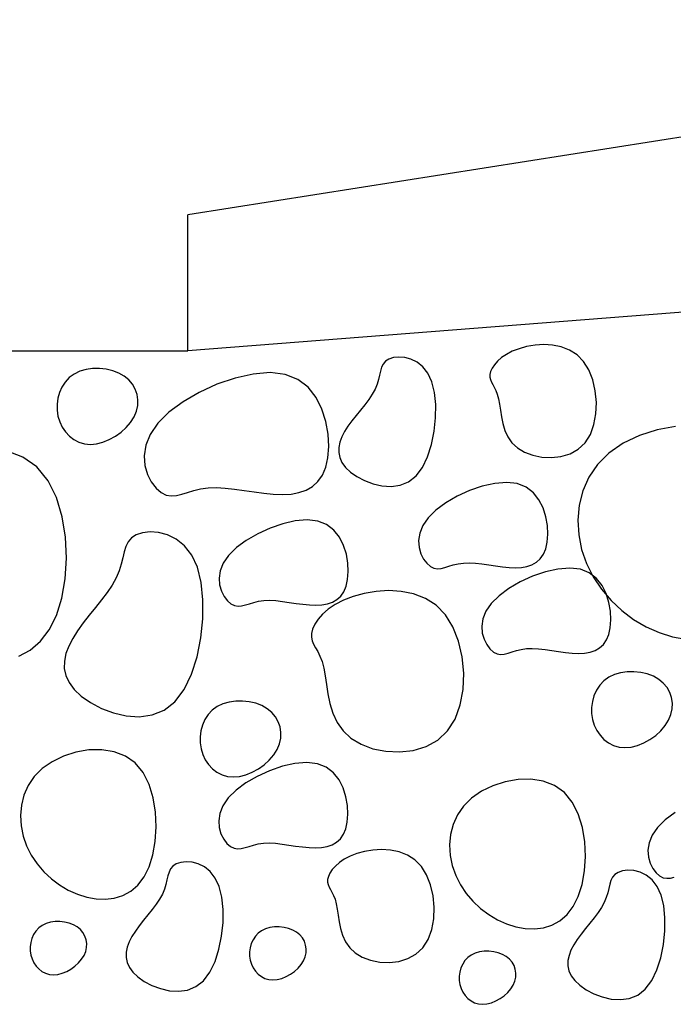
# Model space of a CAD drawing. Header units: millimetres. Extents: x 15 to 133, y 12 to 160.
# Tile 82 of 92: x 125.351 to 125.587, y 16.982 to 17.336. Entities that reach past the tile are written whole.
import ezdxf

# ---------------------------------------------------------------- set-up
doc = ezdxf.new("R2010")
doc.units = ezdxf.units.MM
doc.header["$MEASUREMENT"] = 0
doc.layers.add('Layout - Marco Polo', color=252, linetype='Continuous', lineweight=25)
doc.layers.add('Layout 01 - Marco Polo', color=152, linetype='Continuous', lineweight=25)

msp = doc.modelspace()

# ---------------------------------------------------------------- linework, layer by layer
at = {"layer": 'Layout - Marco Polo'}
for p, q in [((125.31879, 17.21718), (125.41178, 17.21718)), ((125.52864, 17.21698), (125.52655, 17.21589)), ((125.53107, 17.21793), (125.52864, 17.21698)), ((125.53382, 17.21869), (125.53107, 17.21793)), ((125.53683, 17.21921), (125.53382, 17.21869)), ((125.53998, 17.2194), (125.53683, 17.21921)), ((125.54317, 17.21922), (125.53998, 17.2194)), ((125.54631, 17.21858), (125.54317, 17.21922)), ((125.54929, 17.21743), (125.54631, 17.21858)), ((125.552, 17.2157), (125.54929, 17.21743)), ((125.48299, 17.21337), (125.48215, 17.21238)), ((125.48418, 17.21415), (125.48299, 17.21337)), ((125.48579, 17.21469), (125.48418, 17.21415)), ((125.48772, 17.21492), (125.48579, 17.21469)), ((125.48987, 17.21478), (125.48772, 17.21492)), ((125.49211, 17.2142), (125.48987, 17.21478)), ((125.49433, 17.21309), (125.49211, 17.2142)), ((125.52335, 17.21344), (125.52222, 17.21216)), ((125.5248, 17.21469), (125.52335, 17.21344)), ((125.52655, 17.21589), (125.5248, 17.21469)), ((125.55435, 17.21331), (125.552, 17.2157)), ((125.37507, 17.21043), (125.37282, 17.20977)), ((125.37745, 17.21076), (125.37507, 17.21043)), ((125.37989, 17.2108), (125.37745, 17.21076)), ((125.38233, 17.21053), (125.37989, 17.2108)), ((125.38468, 17.20997), (125.38233, 17.21053)), ((125.38686, 17.20914), (125.38468, 17.20997)), ((125.48116, 17.20987), (125.48081, 17.20839)), ((125.48158, 17.21121), (125.48116, 17.20987)), ((125.48215, 17.21238), (125.48158, 17.21121)), ((125.4964, 17.2114), (125.49433, 17.21309)), ((125.49821, 17.20906), (125.4964, 17.2114)), ((125.52138, 17.2109), (125.52083, 17.20971)), ((125.52222, 17.21216), (125.52138, 17.2109)), ((125.55624, 17.21025), (125.55435, 17.21331)), ((125.55765, 17.20666), (125.55624, 17.21025)), ((125.36903, 17.2075), (125.36755, 17.20592)), ((125.37079, 17.2088), (125.36903, 17.2075)), ((125.37282, 17.20977), (125.37079, 17.2088)), ((125.38881, 17.20804), (125.38686, 17.20914)), ((125.39046, 17.20668), (125.38881, 17.20804)), ((125.3918, 17.20509), (125.39046, 17.20668)), ((125.42878, 17.20734), (125.42223, 17.20508)), ((125.43525, 17.2088), (125.42878, 17.20734)), ((125.44135, 17.20929), (125.43525, 17.2088)), ((125.4468, 17.20868), (125.44135, 17.20929)), ((125.45138, 17.20686), (125.4468, 17.20868)), ((125.45508, 17.20401), (125.45138, 17.20686)), ((125.48043, 17.20678), (125.47993, 17.20509)), ((125.48081, 17.20839), (125.48043, 17.20678)), ((125.49964, 17.20598), (125.49821, 17.20906)), ((125.52056, 17.20862), (125.52054, 17.20765)), ((125.52054, 17.20765), (125.52074, 17.20677)), ((125.52083, 17.20971), (125.52056, 17.20862)), ((125.52074, 17.20677), (125.5211, 17.20591)), ((125.55856, 17.20271), (125.55765, 17.20666)), ((125.36637, 17.20411), (125.36549, 17.20214)), ((125.36755, 17.20592), (125.36637, 17.20411)), ((125.39279, 17.20334), (125.3918, 17.20509)), ((125.39345, 17.20144), (125.39279, 17.20334)), ((125.42223, 17.20508), (125.41588, 17.20216)), ((125.45796, 17.20037), (125.45508, 17.20401)), ((125.47921, 17.20332), (125.47819, 17.2015)), ((125.47993, 17.20509), (125.47921, 17.20332)), ((125.50059, 17.20216), (125.49964, 17.20598)), ((125.5211, 17.20591), (125.52158, 17.20501)), ((125.52158, 17.20501), (125.52213, 17.20401)), ((125.52213, 17.20401), (125.5227, 17.20286)), ((125.5227, 17.20286), (125.52323, 17.2015)), ((125.55895, 17.19859), (125.55856, 17.20271)), ((125.3649, 17.20004), (125.36461, 17.19788)), ((125.36549, 17.20214), (125.3649, 17.20004)), ((125.39374, 17.19945), (125.39345, 17.20144)), ((125.39367, 17.1974), (125.39374, 17.19945)), ((125.41588, 17.20216), (125.41003, 17.19875)), ((125.46008, 17.19617), (125.45796, 17.20037)), ((125.47693, 17.19963), (125.4755, 17.19774)), ((125.47819, 17.2015), (125.47693, 17.19963)), ((125.50105, 17.19776), (125.50059, 17.20216)), ((125.52323, 17.2015), (125.52369, 17.19986)), ((125.52369, 17.19986), (125.52404, 17.19791)), ((125.36461, 17.19788), (125.36463, 17.19571)), ((125.36463, 17.19571), (125.36495, 17.19357)), ((125.39321, 17.19535), (125.39367, 17.1974)), ((125.41003, 17.19875), (125.40495, 17.19499)), ((125.46151, 17.19166), (125.46008, 17.19617)), ((125.47396, 17.19581), (125.47239, 17.19388)), ((125.4755, 17.19774), (125.47396, 17.19581)), ((125.50103, 17.19302), (125.50105, 17.19776)), ((125.52404, 17.19791), (125.52435, 17.19571)), ((125.52435, 17.19571), (125.52472, 17.19335)), ((125.55879, 17.19448), (125.55895, 17.19859)), ((125.36495, 17.19357), (125.36557, 17.19154)), ((125.39113, 17.19137), (125.39237, 17.19332)), ((125.39237, 17.19332), (125.39321, 17.19535)), ((125.40495, 17.19499), (125.40094, 17.19104)), ((125.47239, 17.19388), (125.47086, 17.19193)), ((125.50053, 17.18816), (125.50103, 17.19302)), ((125.52472, 17.19335), (125.52523, 17.19091)), ((125.55807, 17.19056), (125.55879, 17.19448)), ((125.36557, 17.19154), (125.36649, 17.18963)), ((125.36649, 17.18963), (125.36766, 17.18791)), ((125.3877, 17.18785), (125.38955, 17.18953)), ((125.38955, 17.18953), (125.39113, 17.19137)), ((125.40094, 17.19104), (125.39819, 17.18705)), ((125.4623, 17.18707), (125.46151, 17.19166)), ((125.46944, 17.18998), (125.4682, 17.18804)), ((125.47086, 17.19193), (125.46944, 17.18998)), ((125.52523, 17.19091), (125.52597, 17.18849)), ((125.55678, 17.18701), (125.55807, 17.19056)), ((125.58082, 17.18872), (125.57443, 17.18668)), ((125.58746, 17.18986), (125.58082, 17.18872)), ((125.36766, 17.18791), (125.36907, 17.18641)), ((125.36907, 17.18641), (125.3707, 17.18517)), ((125.3707, 17.18517), (125.37252, 17.18423)), ((125.38116, 17.18422), (125.38344, 17.18515)), ((125.38344, 17.18515), (125.38564, 17.18638)), ((125.38564, 17.18638), (125.3877, 17.18785)), ((125.39819, 17.18705), (125.39662, 17.18312)), ((125.46251, 17.18264), (125.4623, 17.18707)), ((125.4672, 17.18612), (125.46649, 17.18421)), ((125.4682, 17.18804), (125.4672, 17.18612)), ((125.49957, 17.1834), (125.50053, 17.18816)), ((125.52597, 17.18849), (125.52704, 17.18616)), ((125.52704, 17.18616), (125.52852, 17.18402)), ((125.55488, 17.18401), (125.55678, 17.18701)), ((125.57443, 17.18668), (125.56856, 17.18384)), ((125.37252, 17.18423), (125.3745, 17.18363)), ((125.3745, 17.18363), (125.37663, 17.18343)), ((125.37663, 17.18343), (125.37886, 17.18363)), ((125.37886, 17.18363), (125.38116, 17.18422)), ((125.39662, 17.18312), (125.39604, 17.17934)), ((125.4622, 17.17861), (125.46251, 17.18264)), ((125.46611, 17.18233), (125.46609, 17.18049)), ((125.46649, 17.18421), (125.46611, 17.18233)), ((125.49815, 17.17898), (125.49957, 17.1834)), ((125.52852, 17.18402), (125.53051, 17.18215)), ((125.53051, 17.18215), (125.53306, 17.18064)), ((125.54945, 17.18008), (125.5524, 17.1817)), ((125.5524, 17.1817), (125.55488, 17.18401)), ((125.56856, 17.18384), (125.56346, 17.18031)), ((125.35226, 17.17889), (125.34642, 17.18112)), ((125.35731, 17.17532), (125.35226, 17.17889)), ((125.39604, 17.17934), (125.39629, 17.17582)), ((125.46142, 17.17517), (125.4622, 17.17861)), ((125.46609, 17.18049), (125.46647, 17.17867)), ((125.46647, 17.17867), (125.46728, 17.17689)), ((125.49628, 17.17513), (125.49815, 17.17898)), ((125.53306, 17.18064), (125.53605, 17.17953)), ((125.53605, 17.17953), (125.53934, 17.17887)), ((125.53934, 17.17887), (125.54277, 17.17871)), ((125.54277, 17.17871), (125.54619, 17.1791)), ((125.54619, 17.1791), (125.54945, 17.18008)), ((125.56346, 17.18031), (125.55934, 17.1762)), ((125.36137, 17.17036), (125.35731, 17.17532)), ((125.39629, 17.17582), (125.3972, 17.17263)), ((125.46022, 17.17233), (125.46142, 17.17517)), ((125.46728, 17.17689), (125.46857, 17.17516)), ((125.46857, 17.17516), (125.47037, 17.17347)), ((125.49397, 17.17206), (125.49628, 17.17513)), ((125.55934, 17.1762), (125.55621, 17.17162)), ((125.3972, 17.17263), (125.39858, 17.16989)), ((125.45862, 17.17004), (125.46022, 17.17233)), ((125.47037, 17.17347), (125.47269, 17.17185)), ((125.47269, 17.17185), (125.47543, 17.1704)), ((125.49124, 17.16995), (125.49397, 17.17206)), ((125.55621, 17.17162), (125.55401, 17.16668)), ((125.36442, 17.16428), (125.36137, 17.17036)), ((125.39858, 17.16989), (125.40028, 17.16767)), ((125.40028, 17.16767), (125.4021, 17.16609)), ((125.41389, 17.16682), (125.41634, 17.16743)), ((125.41634, 17.16743), (125.41904, 17.16783)), ((125.41904, 17.16783), (125.42202, 17.1679)), ((125.42202, 17.1679), (125.42523, 17.16771)), ((125.42523, 17.16771), (125.4286, 17.16732)), ((125.4286, 17.16732), (125.43208, 17.16682)), ((125.45437, 17.16694), (125.45666, 17.16825)), ((125.45666, 17.16825), (125.45862, 17.17004)), ((125.47543, 17.1704), (125.47848, 17.16924)), ((125.47848, 17.16924), (125.4817, 17.1685)), ((125.4817, 17.1685), (125.48499, 17.16829)), ((125.48499, 17.16829), (125.48821, 17.16873)), ((125.48821, 17.16873), (125.49124, 17.16995)), ((125.51782, 17.16835), (125.51324, 17.16676)), ((125.52235, 17.16937), (125.51782, 17.16835)), ((125.52662, 17.16972), (125.52235, 17.16937)), ((125.53044, 17.16929), (125.52662, 17.16972)), ((125.53364, 17.16801), (125.53044, 17.16929)), ((125.53623, 17.16602), (125.53364, 17.16801)), ((125.36652, 17.15737), (125.36442, 17.16428)), ((125.4021, 17.16609), (125.40392, 17.16519)), ((125.40392, 17.16519), (125.40575, 17.16488)), ((125.40575, 17.16488), (125.40762, 17.16502)), ((125.40762, 17.16502), (125.40957, 17.16548)), ((125.40957, 17.16548), (125.41164, 17.16613)), ((125.41164, 17.16613), (125.41389, 17.16682)), ((125.43208, 17.16682), (125.43561, 17.1663)), ((125.43561, 17.1663), (125.43911, 17.16583)), ((125.43911, 17.16583), (125.44254, 17.16549)), ((125.44254, 17.16549), (125.44583, 17.16537)), ((125.44583, 17.16537), (125.44892, 17.16554)), ((125.44892, 17.16554), (125.45178, 17.16605)), ((125.45178, 17.16605), (125.45437, 17.16694)), ((125.5088, 17.16472), (125.5047, 17.16233)), ((125.51324, 17.16676), (125.5088, 17.16472)), ((125.53825, 17.16347), (125.53623, 17.16602)), ((125.55401, 17.16668), (125.55271, 17.1615)), ((125.5047, 17.16233), (125.50115, 17.1597)), ((125.53974, 17.16053), (125.53825, 17.16347)), ((125.54073, 17.15737), (125.53974, 17.16053)), ((125.55271, 17.1615), (125.55224, 17.15618)), ((125.36772, 17.14998), (125.36652, 17.15737)), ((125.49833, 17.15694), (125.49641, 17.15415)), ((125.50115, 17.1597), (125.49833, 17.15694)), ((125.54129, 17.15416), (125.54073, 17.15737)), ((125.44136, 17.15327), (125.43692, 17.15123)), ((125.44594, 17.15486), (125.44136, 17.15327)), ((125.45047, 17.15588), (125.44594, 17.15486)), ((125.45474, 17.15623), (125.45047, 17.15588)), ((125.45856, 17.1558), (125.45474, 17.15623)), ((125.46176, 17.15452), (125.45856, 17.1558)), ((125.46435, 17.15253), (125.46176, 17.15452)), ((125.49641, 17.15415), (125.49531, 17.1514)), ((125.54143, 17.15106), (125.54129, 17.15416)), ((125.55224, 17.15618), (125.55257, 17.15082)), ((125.36806, 17.1424), (125.36772, 17.14998)), ((125.39139, 17.1497), (125.39019, 17.14829)), ((125.39309, 17.15082), (125.39139, 17.1497)), ((125.39538, 17.15158), (125.39309, 17.15082)), ((125.39815, 17.15192), (125.39538, 17.15158)), ((125.40122, 17.15172), (125.39815, 17.15192)), ((125.40442, 17.15088), (125.40122, 17.15172)), ((125.40759, 17.1493), (125.40442, 17.15088)), ((125.43692, 17.15123), (125.43282, 17.14884)), ((125.46637, 17.14998), (125.46435, 17.15253)), ((125.46786, 17.14704), (125.46637, 17.14998)), ((125.49531, 17.1514), (125.49491, 17.14875)), ((125.54121, 17.14824), (125.54143, 17.15106)), ((125.55257, 17.15082), (125.55363, 17.14555)), ((125.38937, 17.14661), (125.38877, 17.14469)), ((125.39019, 17.14829), (125.38937, 17.14661)), ((125.41055, 17.14689), (125.40759, 17.1493)), ((125.41313, 17.14354), (125.41055, 17.14689)), ((125.42927, 17.14622), (125.42645, 17.14345)), ((125.43282, 17.14884), (125.42927, 17.14622)), ((125.46885, 17.14388), (125.46786, 17.14704)), ((125.49491, 17.14875), (125.49508, 17.14628)), ((125.49508, 17.14628), (125.49572, 17.14405)), ((125.54067, 17.14583), (125.54121, 17.14824)), ((125.36759, 17.13496), (125.36806, 17.1424)), ((125.38827, 17.14258), (125.38773, 17.14029)), ((125.38877, 17.14469), (125.38827, 17.14258)), ((125.41518, 17.13914), (125.41313, 17.14354)), ((125.42645, 17.14345), (125.42453, 17.14066)), ((125.46941, 17.14067), (125.46885, 17.14388)), ((125.49572, 17.14405), (125.49669, 17.14213)), ((125.53871, 17.14224), (125.53983, 17.14384)), ((125.53983, 17.14384), (125.54067, 17.14583)), ((125.55363, 17.14555), (125.5554, 17.14047)), ((125.38773, 17.14029), (125.38701, 17.13787)), ((125.41654, 17.13368), (125.41518, 17.13914)), ((125.42453, 17.14066), (125.42343, 17.13791)), ((125.46955, 17.13757), (125.46941, 17.14067)), ((125.49669, 17.14213), (125.49787, 17.14058)), ((125.49787, 17.14058), (125.49915, 17.13947)), ((125.49915, 17.13947), (125.50043, 17.13884)), ((125.50043, 17.13884), (125.5017, 17.13863)), ((125.50301, 17.13872), (125.50438, 17.13905)), ((125.50438, 17.13905), (125.50583, 17.1395)), ((125.50583, 17.1395), (125.5074, 17.13999)), ((125.5074, 17.13999), (125.50912, 17.14042)), ((125.50912, 17.14042), (125.51101, 17.14069)), ((125.51101, 17.14069), (125.51309, 17.14074)), ((125.51309, 17.14074), (125.51534, 17.14061)), ((125.51534, 17.14061), (125.5177, 17.14033)), ((125.5177, 17.14033), (125.52014, 17.13999)), ((125.52014, 17.13999), (125.5226, 17.13962)), ((125.5226, 17.13962), (125.52506, 17.13929)), ((125.52506, 17.13929), (125.52746, 17.13905)), ((125.52746, 17.13905), (125.52976, 17.13897)), ((125.52976, 17.13897), (125.53192, 17.13909)), ((125.53192, 17.13909), (125.53392, 17.13944)), ((125.53392, 17.13944), (125.53574, 17.14007)), ((125.53574, 17.14007), (125.53734, 17.14099)), ((125.53734, 17.14099), (125.53871, 17.14224)), ((125.54936, 17.13885), (125.54508, 17.1385)), ((125.55317, 17.13842), (125.54936, 17.13885)), ((125.5554, 17.14047), (125.5578, 17.13568)), ((125.38598, 17.13534), (125.38453, 17.13274)), ((125.38701, 17.13787), (125.38598, 17.13534)), ((125.42343, 17.13791), (125.42303, 17.13526)), ((125.46933, 17.13475), (125.46955, 17.13757)), ((125.5017, 17.13863), (125.50301, 17.13872)), ((125.53597, 17.1359), (125.53153, 17.13385)), ((125.54056, 17.13748), (125.53597, 17.1359)), ((125.54508, 17.1385), (125.54056, 17.13748)), ((125.55638, 17.13714), (125.55317, 17.13842)), ((125.55896, 17.13515), (125.55638, 17.13714)), ((125.5578, 17.13568), (125.56078, 17.13124)), ((125.36636, 17.12798), (125.36759, 17.13496)), ((125.38453, 17.13274), (125.38274, 17.13007)), ((125.41719, 17.1274), (125.41654, 17.13368)), ((125.42303, 17.13526), (125.4232, 17.13279)), ((125.4232, 17.13279), (125.42384, 17.13057)), ((125.46795, 17.13035), (125.46879, 17.13234)), ((125.46879, 17.13234), (125.46933, 17.13475)), ((125.53153, 17.13385), (125.52743, 17.13147)), ((125.56098, 17.1326), (125.55896, 17.13515)), ((125.56247, 17.12966), (125.56098, 17.1326)), ((125.38274, 17.13007), (125.38069, 17.12736)), ((125.42384, 17.13057), (125.42481, 17.12864)), ((125.42481, 17.12864), (125.42599, 17.12709)), ((125.46546, 17.1275), (125.46683, 17.12875)), ((125.46683, 17.12875), (125.46795, 17.13035)), ((125.47131, 17.12863), (125.46784, 17.12727)), ((125.47525, 17.12972), (125.47131, 17.12863)), ((125.47954, 17.13046), (125.47525, 17.12972)), ((125.48404, 17.13074), (125.47954, 17.13046)), ((125.4886, 17.13047), (125.48404, 17.13074)), ((125.49308, 17.12956), (125.4886, 17.13047)), ((125.49733, 17.12792), (125.49308, 17.12956)), ((125.52388, 17.12884), (125.52107, 17.12607)), ((125.52743, 17.13147), (125.52388, 17.12884)), ((125.56078, 17.13124), (125.56425, 17.12717)), ((125.56347, 17.1265), (125.56247, 17.12966)), ((125.36442, 17.12178), (125.36636, 17.12798)), ((125.38069, 17.12736), (125.37849, 17.12462)), ((125.41716, 17.12062), (125.41719, 17.1274)), ((125.42599, 17.12709), (125.42727, 17.12599)), ((125.42727, 17.12599), (125.42855, 17.12535)), ((125.42855, 17.12535), (125.42982, 17.12514)), ((125.42982, 17.12514), (125.43113, 17.12524)), ((125.43113, 17.12524), (125.43249, 17.12556)), ((125.43249, 17.12556), (125.43395, 17.12601)), ((125.43395, 17.12601), (125.43552, 17.1265)), ((125.43552, 17.1265), (125.43724, 17.12693)), ((125.43724, 17.12693), (125.43913, 17.1272)), ((125.43913, 17.1272), (125.44121, 17.12725)), ((125.44121, 17.12725), (125.44346, 17.12712)), ((125.44346, 17.12712), (125.44582, 17.12685)), ((125.44582, 17.12685), (125.44826, 17.1265)), ((125.44826, 17.1265), (125.45072, 17.12613)), ((125.45072, 17.12613), (125.45318, 17.1258)), ((125.45318, 17.1258), (125.45558, 17.12556)), ((125.45558, 17.12556), (125.45788, 17.12548)), ((125.45788, 17.12548), (125.46004, 17.1256)), ((125.46004, 17.1256), (125.46204, 17.12595)), ((125.46204, 17.12595), (125.46386, 17.12658)), ((125.46486, 17.12571), (125.46235, 17.12401)), ((125.46386, 17.12658), (125.46546, 17.1275)), ((125.46784, 17.12727), (125.46486, 17.12571)), ((125.50121, 17.12544), (125.49733, 17.12792)), ((125.50457, 17.12204), (125.50121, 17.12544)), ((125.52107, 17.12607), (125.51914, 17.12328)), ((125.56402, 17.12329), (125.56347, 17.1265)), ((125.56425, 17.12717), (125.56813, 17.12354)), ((125.36182, 17.11661), (125.36442, 17.12178)), ((125.37625, 17.12185), (125.37406, 17.11907)), ((125.37849, 17.12462), (125.37625, 17.12185)), ((125.46029, 17.12221), (125.45867, 17.12039)), ((125.46235, 17.12401), (125.46029, 17.12221)), ((125.50727, 17.11767), (125.50457, 17.12204)), ((125.51914, 17.12328), (125.51804, 17.12053)), ((125.56417, 17.12019), (125.56402, 17.12329)), ((125.56813, 17.12354), (125.57236, 17.12037)), ((125.37406, 17.11907), (125.37203, 17.11628)), ((125.41645, 17.11368), (125.41716, 17.12062)), ((125.45748, 17.1186), (125.45669, 17.11689)), ((125.45867, 17.12039), (125.45748, 17.1186)), ((125.50929, 17.11253), (125.50727, 17.11767)), ((125.51804, 17.12053), (125.51764, 17.11788)), ((125.51764, 17.11788), (125.51782, 17.11541)), ((125.56395, 17.11737), (125.56417, 17.12019)), ((125.57236, 17.12037), (125.57685, 17.11771)), ((125.57685, 17.11771), (125.58152, 17.1156)), ((125.35863, 17.11248), (125.36182, 17.11661)), ((125.37203, 17.11628), (125.37026, 17.11351)), ((125.4563, 17.11533), (125.45627, 17.11395)), ((125.45669, 17.11689), (125.4563, 17.11533)), ((125.51782, 17.11541), (125.51845, 17.11319)), ((125.56256, 17.11297), (125.56341, 17.11496)), ((125.56341, 17.11496), (125.56395, 17.11737)), ((125.58152, 17.1156), (125.58631, 17.11409)), ((125.58631, 17.11409), (125.59113, 17.11321)), ((125.35496, 17.10932), (125.35863, 17.11248)), ((125.36883, 17.11076), (125.36782, 17.10805)), ((125.37026, 17.11351), (125.36883, 17.11076)), ((125.41507, 17.10689), (125.41645, 17.11368)), ((125.45627, 17.11395), (125.45655, 17.11268)), ((125.45655, 17.11268), (125.45707, 17.11145)), ((125.45707, 17.11145), (125.45776, 17.11017)), ((125.51059, 17.10689), (125.50929, 17.11253)), ((125.51845, 17.11319), (125.51942, 17.11126)), ((125.51942, 17.11126), (125.5206, 17.10971)), ((125.56007, 17.11012), (125.56145, 17.11137)), ((125.56145, 17.11137), (125.56256, 17.11297)), ((125.35088, 17.10709), (125.35496, 17.10932)), ((125.36782, 17.10805), (125.36727, 17.10536)), ((125.45776, 17.11017), (125.45854, 17.10875)), ((125.45854, 17.10875), (125.45935, 17.10711)), ((125.45935, 17.10711), (125.46012, 17.10516)), ((125.51114, 17.10101), (125.51059, 17.10689)), ((125.5206, 17.10971), (125.52188, 17.10861)), ((125.52188, 17.10861), (125.52316, 17.10798)), ((125.52316, 17.10798), (125.52444, 17.10776)), ((125.52444, 17.10776), (125.52574, 17.10786)), ((125.52574, 17.10786), (125.52711, 17.10818)), ((125.52711, 17.10818), (125.52856, 17.10863)), ((125.52856, 17.10863), (125.53013, 17.10912)), ((125.53013, 17.10912), (125.53185, 17.10955)), ((125.53185, 17.10955), (125.53374, 17.10982)), ((125.53374, 17.10982), (125.53583, 17.10987)), ((125.53583, 17.10987), (125.53807, 17.10974)), ((125.53807, 17.10974), (125.54043, 17.10947)), ((125.54043, 17.10947), (125.54287, 17.10912)), ((125.54287, 17.10912), (125.54534, 17.10875)), ((125.54534, 17.10875), (125.54779, 17.10842)), ((125.54779, 17.10842), (125.55019, 17.10818)), ((125.55019, 17.10818), (125.55249, 17.1081)), ((125.55249, 17.1081), (125.55466, 17.10822)), ((125.55466, 17.10822), (125.55666, 17.10857)), ((125.55666, 17.10857), (125.55847, 17.1092)), ((125.55847, 17.1092), (125.56007, 17.11012)), ((125.36727, 17.10536), (125.36724, 17.10272)), ((125.41304, 17.10057), (125.41507, 17.10689)), ((125.46012, 17.10516), (125.46077, 17.10282)), ((125.36724, 17.10272), (125.36778, 17.10013)), ((125.36778, 17.10013), (125.36894, 17.09759)), ((125.41037, 17.09506), (125.41304, 17.10057)), ((125.46077, 17.10282), (125.46127, 17.10003)), ((125.46127, 17.10003), (125.46172, 17.09689)), ((125.51091, 17.09514), (125.51114, 17.10101)), ((125.56542, 17.1005), (125.56338, 17.09952)), ((125.56766, 17.10115), (125.56542, 17.1005)), ((125.57005, 17.10149), (125.56766, 17.10115)), ((125.57249, 17.10152), (125.57005, 17.10149)), ((125.57493, 17.10125), (125.57249, 17.10152)), ((125.57727, 17.1007), (125.57493, 17.10125)), ((125.57946, 17.09986), (125.57727, 17.1007)), ((125.58141, 17.09876), (125.57946, 17.09986)), ((125.36894, 17.09759), (125.37078, 17.09511)), ((125.46172, 17.09689), (125.46224, 17.09351)), ((125.56015, 17.09664), (125.55897, 17.09484)), ((125.56162, 17.09822), (125.56015, 17.09664)), ((125.56338, 17.09952), (125.56162, 17.09822)), ((125.58306, 17.0974), (125.58141, 17.09876)), ((125.58439, 17.09582), (125.58306, 17.0974)), ((125.37078, 17.09511), (125.37335, 17.09269)), ((125.40707, 17.09068), (125.41037, 17.09506)), ((125.46224, 17.09351), (125.46296, 17.09003)), ((125.50989, 17.08953), (125.51091, 17.09514)), ((125.55808, 17.09286), (125.5575, 17.09076)), ((125.55897, 17.09484), (125.55808, 17.09286)), ((125.58539, 17.09406), (125.58439, 17.09582)), ((125.58604, 17.09216), (125.58539, 17.09406)), ((125.37335, 17.09269), (125.37667, 17.09038)), ((125.37667, 17.09038), (125.38059, 17.08831)), ((125.40318, 17.08766), (125.40707, 17.09068)), ((125.42436, 17.08992), (125.42233, 17.08895)), ((125.42661, 17.09058), (125.42436, 17.08992)), ((125.42899, 17.09091), (125.42661, 17.09058)), ((125.43144, 17.09095), (125.42899, 17.09091)), ((125.43387, 17.09068), (125.43144, 17.09095)), ((125.43622, 17.09012), (125.43387, 17.09068)), ((125.4384, 17.08929), (125.43622, 17.09012)), ((125.44035, 17.08819), (125.4384, 17.08929)), ((125.46296, 17.09003), (125.46402, 17.08657)), ((125.50803, 17.08446), (125.50989, 17.08953)), ((125.5575, 17.09076), (125.55721, 17.0886)), ((125.58634, 17.09017), (125.58604, 17.09216)), ((125.58627, 17.08813), (125.58634, 17.09017)), ((125.38059, 17.08831), (125.38494, 17.08666)), ((125.38494, 17.08666), (125.38955, 17.08559)), ((125.39424, 17.08529), (125.39884, 17.08592)), ((125.39884, 17.08592), (125.40318, 17.08766)), ((125.41909, 17.08607), (125.41791, 17.08426)), ((125.42057, 17.08765), (125.41909, 17.08607)), ((125.42233, 17.08895), (125.42057, 17.08765)), ((125.44201, 17.08683), (125.44035, 17.08819)), ((125.44334, 17.08524), (125.44201, 17.08683)), ((125.46402, 17.08657), (125.46555, 17.08325)), ((125.55721, 17.0886), (125.55722, 17.08643)), ((125.55722, 17.08643), (125.55754, 17.0843)), ((125.58496, 17.08404), (125.58581, 17.08607)), ((125.58581, 17.08607), (125.58627, 17.08813)), ((125.38955, 17.08559), (125.39424, 17.08529)), ((125.41703, 17.08229), (125.41644, 17.08019)), ((125.41791, 17.08426), (125.41703, 17.08229)), ((125.44433, 17.08349), (125.44334, 17.08524)), ((125.44499, 17.08159), (125.44433, 17.08349)), ((125.46555, 17.08325), (125.46767, 17.08019)), ((125.50533, 17.08017), (125.50803, 17.08446)), ((125.55754, 17.0843), (125.55817, 17.08226)), ((125.55817, 17.08226), (125.55908, 17.08036)), ((125.58215, 17.08025), (125.58373, 17.08209)), ((125.58373, 17.08209), (125.58496, 17.08404)), ((125.41644, 17.08019), (125.41615, 17.07803)), ((125.44528, 17.0796), (125.44499, 17.08159)), ((125.44521, 17.07755), (125.44528, 17.0796)), ((125.46767, 17.08019), (125.47051, 17.07752)), ((125.50178, 17.07688), (125.50533, 17.08017)), ((125.55908, 17.08036), (125.56026, 17.07863)), ((125.56026, 17.07863), (125.56167, 17.07713)), ((125.57824, 17.0771), (125.5803, 17.07857)), ((125.5803, 17.07857), (125.58215, 17.08025)), ((125.41615, 17.07803), (125.41617, 17.07586)), ((125.41617, 17.07586), (125.41649, 17.07372)), ((125.44391, 17.07347), (125.44475, 17.0755)), ((125.44475, 17.0755), (125.44521, 17.07755)), ((125.47051, 17.07752), (125.47415, 17.07536)), ((125.47415, 17.07536), (125.47843, 17.07377)), ((125.49757, 17.07456), (125.50178, 17.07688)), ((125.56167, 17.07713), (125.5633, 17.07589)), ((125.5633, 17.07589), (125.56511, 17.07495)), ((125.57375, 17.07495), (125.57603, 17.07588)), ((125.57603, 17.07588), (125.57824, 17.0771)), ((125.37145, 17.07251), (125.36698, 17.07108)), ((125.3761, 17.0733), (125.37145, 17.07251)), ((125.38074, 17.07339), (125.3761, 17.0733)), ((125.3852, 17.07269), (125.38074, 17.07339)), ((125.38928, 17.07113), (125.3852, 17.07269)), ((125.41649, 17.07372), (125.41712, 17.07169)), ((125.41712, 17.07169), (125.41803, 17.06978)), ((125.44109, 17.06968), (125.44267, 17.07152)), ((125.44267, 17.07152), (125.44391, 17.07347)), ((125.47843, 17.07377), (125.48313, 17.07284)), ((125.48313, 17.07284), (125.48803, 17.07261)), ((125.48803, 17.07261), (125.49291, 17.07316)), ((125.49291, 17.07316), (125.49757, 17.07456)), ((125.56511, 17.07495), (125.5671, 17.07436)), ((125.5671, 17.07436), (125.56922, 17.07415)), ((125.56922, 17.07415), (125.57146, 17.07436)), ((125.57146, 17.07436), (125.57375, 17.07495)), ((125.36287, 17.06909), (125.3593, 17.06661)), ((125.36698, 17.07108), (125.36287, 17.06909)), ((125.39282, 17.06863), (125.38928, 17.07113)), ((125.39566, 17.06516), (125.39282, 17.06863)), ((125.41803, 17.06978), (125.4192, 17.06806)), ((125.4192, 17.06806), (125.42061, 17.06656)), ((125.43718, 17.06652), (125.43924, 17.068)), ((125.43924, 17.068), (125.44109, 17.06968)), ((125.45033, 17.06845), (125.4458, 17.06742)), ((125.4546, 17.06879), (125.45033, 17.06845)), ((125.45842, 17.06836), (125.4546, 17.06879)), ((125.46162, 17.06709), (125.45842, 17.06836)), ((125.3593, 17.06661), (125.35642, 17.06374)), ((125.3978, 17.0609), (125.39566, 17.06516)), ((125.42061, 17.06656), (125.42224, 17.06531)), ((125.42224, 17.06531), (125.42406, 17.06438)), ((125.42406, 17.06438), (125.42604, 17.06378)), ((125.43041, 17.06378), (125.4327, 17.06437)), ((125.4327, 17.06437), (125.43498, 17.0653)), ((125.43498, 17.0653), (125.43718, 17.06652)), ((125.44121, 17.06584), (125.43677, 17.0638)), ((125.4458, 17.06742), (125.44121, 17.06584)), ((125.46421, 17.06509), (125.46162, 17.06709)), ((125.46623, 17.06254), (125.46421, 17.06509)), ((125.35642, 17.06374), (125.35423, 17.06054)), ((125.39927, 17.05607), (125.3978, 17.0609)), ((125.42604, 17.06378), (125.42817, 17.06358)), ((125.42817, 17.06358), (125.43041, 17.06378)), ((125.43268, 17.06141), (125.42912, 17.05878)), ((125.43677, 17.0638), (125.43268, 17.06141)), ((125.46771, 17.05961), (125.46623, 17.06254)), ((125.52607, 17.06185), (125.5216, 17.06042)), ((125.53072, 17.06265), (125.52607, 17.06185)), ((125.53536, 17.06274), (125.53072, 17.06265)), ((125.53981, 17.06204), (125.53536, 17.06274)), ((125.5439, 17.06047), (125.53981, 17.06204)), ((125.35423, 17.06054), (125.35269, 17.05708)), ((125.42912, 17.05878), (125.42631, 17.05602)), ((125.46871, 17.05645), (125.46771, 17.05961)), ((125.51749, 17.05843), (125.51392, 17.05596)), ((125.5216, 17.06042), (125.51749, 17.05843)), ((125.54744, 17.05797), (125.5439, 17.06047)), ((125.55027, 17.0545), (125.54744, 17.05797)), ((125.35269, 17.05708), (125.35178, 17.05345)), ((125.40011, 17.05089), (125.39927, 17.05607)), ((125.42631, 17.05602), (125.42439, 17.05323)), ((125.46926, 17.05324), (125.46871, 17.05645)), ((125.51392, 17.05596), (125.51104, 17.05308)), ((125.55241, 17.05024), (125.55027, 17.0545)), ((125.35178, 17.05345), (125.35145, 17.04972)), ((125.40034, 17.04559), (125.40011, 17.05089)), ((125.42329, 17.05047), (125.42288, 17.04783)), ((125.42439, 17.05323), (125.42329, 17.05047)), ((125.46919, 17.04732), (125.46941, 17.05014)), ((125.46941, 17.05014), (125.46926, 17.05324)), ((125.51104, 17.05308), (125.50885, 17.04988)), ((125.55388, 17.04541), (125.55241, 17.05024)), ((125.58729, 17.05075), (125.58374, 17.04812)), ((125.35145, 17.04972), (125.35168, 17.04598)), ((125.42288, 17.04783), (125.42306, 17.04536)), ((125.46865, 17.04491), (125.46919, 17.04732)), ((125.50885, 17.04988), (125.50731, 17.04642)), ((125.58374, 17.04812), (125.58093, 17.04536)), ((125.35168, 17.04598), (125.35242, 17.04229)), ((125.40002, 17.04038), (125.40034, 17.04559)), ((125.42306, 17.04536), (125.42369, 17.04313)), ((125.42369, 17.04313), (125.42466, 17.04121)), ((125.46781, 17.04292), (125.46865, 17.04491)), ((125.50731, 17.04642), (125.50639, 17.04279)), ((125.55472, 17.04023), (125.55388, 17.04541)), ((125.58093, 17.04536), (125.579, 17.04257)), ((125.35242, 17.04229), (125.35366, 17.03873)), ((125.39916, 17.0355), (125.40002, 17.04038)), ((125.42466, 17.04121), (125.42585, 17.03966)), ((125.42585, 17.03966), (125.42713, 17.03855)), ((125.43538, 17.03906), (125.43709, 17.03949)), ((125.43709, 17.03949), (125.43899, 17.03977)), ((125.43899, 17.03977), (125.44107, 17.03982)), ((125.44107, 17.03982), (125.44331, 17.03968)), ((125.44331, 17.03968), (125.44568, 17.03941)), ((125.46371, 17.03914), (125.46532, 17.04006)), ((125.46532, 17.04006), (125.46669, 17.04131)), ((125.46669, 17.04131), (125.46781, 17.04292)), ((125.50639, 17.04279), (125.50607, 17.03907)), ((125.55496, 17.03493), (125.55472, 17.04023)), ((125.5779, 17.03982), (125.5775, 17.03717)), ((125.579, 17.04257), (125.5779, 17.03982)), ((125.35366, 17.03873), (125.35534, 17.03538)), ((125.42713, 17.03855), (125.4284, 17.03792)), ((125.4284, 17.03792), (125.42968, 17.0377)), ((125.42968, 17.0377), (125.43099, 17.0378)), ((125.43099, 17.0378), (125.43235, 17.03812)), ((125.43235, 17.03812), (125.43381, 17.03858)), ((125.43381, 17.03858), (125.43538, 17.03906)), ((125.44568, 17.03941), (125.44811, 17.03906)), ((125.44811, 17.03906), (125.45058, 17.0387)), ((125.45058, 17.0387), (125.45304, 17.03837)), ((125.45304, 17.03837), (125.45544, 17.03813)), ((125.45544, 17.03813), (125.45774, 17.03805)), ((125.45774, 17.03805), (125.4599, 17.03816)), ((125.4599, 17.03816), (125.4619, 17.03852)), ((125.4619, 17.03852), (125.46371, 17.03914)), ((125.47262, 17.03595), (125.47019, 17.035)), ((125.47537, 17.03671), (125.47262, 17.03595)), ((125.47838, 17.03723), (125.47537, 17.03671)), ((125.48153, 17.03742), (125.47838, 17.03723)), ((125.48472, 17.03724), (125.48153, 17.03742)), ((125.48786, 17.0366), (125.48472, 17.03724)), ((125.49083, 17.03545), (125.48786, 17.0366)), ((125.50607, 17.03907), (125.50629, 17.03532)), ((125.5775, 17.03717), (125.57768, 17.0347)), ((125.35534, 17.03538), (125.35743, 17.03227)), ((125.3978, 17.03115), (125.39916, 17.0355)), ((125.40917, 17.03276), (125.40757, 17.03222)), ((125.41111, 17.03299), (125.40917, 17.03276)), ((125.41326, 17.03285), (125.41111, 17.03299)), ((125.4155, 17.03226), (125.41326, 17.03285)), ((125.46634, 17.03271), (125.4649, 17.03145)), ((125.4681, 17.0339), (125.46634, 17.03271)), ((125.47019, 17.035), (125.4681, 17.0339)), ((125.49355, 17.03371), (125.49083, 17.03545)), ((125.4959, 17.03133), (125.49355, 17.03371)), ((125.50629, 17.03532), (125.50704, 17.03163)), ((125.55463, 17.02972), (125.55496, 17.03493)), ((125.57768, 17.0347), (125.57831, 17.03247)), ((125.57831, 17.03247), (125.57928, 17.03055)), ((125.35743, 17.03227), (125.35985, 17.02942)), ((125.35985, 17.02942), (125.36257, 17.02688)), ((125.39597, 17.02753), (125.3978, 17.03115)), ((125.40496, 17.02927), (125.40455, 17.02793)), ((125.40554, 17.03045), (125.40496, 17.02927)), ((125.40638, 17.03144), (125.40554, 17.03045)), ((125.40757, 17.03222), (125.40638, 17.03144)), ((125.41772, 17.03116), (125.4155, 17.03226)), ((125.41979, 17.02947), (125.41772, 17.03116)), ((125.4216, 17.02712), (125.41979, 17.02947)), ((125.46293, 17.02892), (125.46238, 17.02773)), ((125.46377, 17.03018), (125.46293, 17.02892)), ((125.4649, 17.03145), (125.46377, 17.03018)), ((125.49779, 17.02827), (125.4959, 17.03133)), ((125.50704, 17.03163), (125.50828, 17.02808)), ((125.55377, 17.02484), (125.55463, 17.02972)), ((125.56677, 17.02921), (125.56558, 17.02843)), ((125.56838, 17.02974), (125.56677, 17.02921)), ((125.57032, 17.02998), (125.56838, 17.02974)), ((125.57246, 17.02984), (125.57032, 17.02998)), ((125.57471, 17.02925), (125.57246, 17.02984)), ((125.57692, 17.02815), (125.57471, 17.02925)), ((125.57928, 17.03055), (125.58046, 17.029)), ((125.58046, 17.029), (125.58174, 17.02789)), ((125.36257, 17.02688), (125.36553, 17.02466)), ((125.39374, 17.02464), (125.39597, 17.02753)), ((125.4042, 17.02645), (125.40382, 17.02485)), ((125.40455, 17.02793), (125.4042, 17.02645)), ((125.42303, 17.02405), (125.4216, 17.02712)), ((125.46211, 17.02664), (125.46209, 17.02567)), ((125.46209, 17.02567), (125.46229, 17.02479)), ((125.46238, 17.02773), (125.46211, 17.02664)), ((125.4992, 17.02468), (125.49779, 17.02827)), ((125.50828, 17.02808), (125.50996, 17.02472)), ((125.56417, 17.02626), (125.56375, 17.02492)), ((125.56475, 17.02744), (125.56417, 17.02626)), ((125.56558, 17.02843), (125.56475, 17.02744)), ((125.579, 17.02646), (125.57692, 17.02815)), ((125.58081, 17.02411), (125.579, 17.02646)), ((125.58174, 17.02789), (125.58302, 17.02726)), ((125.58302, 17.02726), (125.5843, 17.02705)), ((125.5843, 17.02705), (125.5856, 17.02715)), ((125.5856, 17.02715), (125.58697, 17.02747)), ((125.36553, 17.02466), (125.36867, 17.0228)), ((125.36867, 17.0228), (125.37195, 17.02132)), ((125.38832, 17.02087), (125.39117, 17.02243)), ((125.39117, 17.02243), (125.39374, 17.02464)), ((125.40332, 17.02315), (125.40259, 17.02139)), ((125.40382, 17.02485), (125.40332, 17.02315)), ((125.42398, 17.02022), (125.42303, 17.02405)), ((125.46229, 17.02479), (125.46265, 17.02392)), ((125.46265, 17.02392), (125.46313, 17.02303)), ((125.46313, 17.02303), (125.46368, 17.02203)), ((125.46368, 17.02203), (125.46425, 17.02088)), ((125.50011, 17.02073), (125.4992, 17.02468)), ((125.50996, 17.02472), (125.51204, 17.02161)), ((125.55241, 17.0205), (125.55377, 17.02484)), ((125.56303, 17.02184), (125.56252, 17.02014)), ((125.5634, 17.02344), (125.56303, 17.02184)), ((125.56375, 17.02492), (125.5634, 17.02344)), ((125.58224, 17.02104), (125.58081, 17.02411)), ((125.37195, 17.02132), (125.3753, 17.02026)), ((125.3753, 17.02026), (125.37867, 17.01965)), ((125.37867, 17.01965), (125.38201, 17.01951)), ((125.38201, 17.01951), (125.38524, 17.01991)), ((125.38524, 17.01991), (125.38832, 17.02087)), ((125.40158, 17.01956), (125.40032, 17.0177)), ((125.40259, 17.02139), (125.40158, 17.01956)), ((125.42444, 17.01583), (125.42398, 17.02022)), ((125.46425, 17.02088), (125.46478, 17.01952)), ((125.46478, 17.01952), (125.46524, 17.01788)), ((125.5005, 17.01661), (125.50011, 17.02073)), ((125.51204, 17.02161), (125.51447, 17.01877)), ((125.51447, 17.01877), (125.51719, 17.01622)), ((125.55059, 17.01688), (125.55241, 17.0205)), ((125.5618, 17.01837), (125.56079, 17.01655)), ((125.56252, 17.02014), (125.5618, 17.01837)), ((125.58319, 17.01721), (125.58224, 17.02104)), ((125.39889, 17.0158), (125.39735, 17.01388)), ((125.40032, 17.0177), (125.39889, 17.0158)), ((125.42442, 17.01108), (125.42444, 17.01583)), ((125.46524, 17.01788), (125.46559, 17.01593)), ((125.46559, 17.01593), (125.4659, 17.01373)), ((125.50034, 17.0125), (125.5005, 17.01661)), ((125.51719, 17.01622), (125.52015, 17.014)), ((125.54836, 17.01398), (125.55059, 17.01688)), ((125.55953, 17.01469), (125.55809, 17.01279)), ((125.56079, 17.01655), (125.55953, 17.01469)), ((125.58365, 17.01281), (125.58319, 17.01721)), ((125.36225, 17.01121), (125.36067, 17.01075)), ((125.36391, 17.01144), (125.36225, 17.01121)), ((125.36563, 17.01146), (125.36391, 17.01144)), ((125.36733, 17.01128), (125.36563, 17.01146)), ((125.36897, 17.01089), (125.36733, 17.01128)), ((125.39578, 17.01194), (125.39425, 17.00999)), ((125.39735, 17.01388), (125.39578, 17.01194)), ((125.42392, 17.00622), (125.42442, 17.01108)), ((125.4659, 17.01373), (125.46627, 17.01137)), ((125.46627, 17.01137), (125.46677, 17.00893)), ((125.49962, 17.00858), (125.50034, 17.0125)), ((125.52015, 17.014), (125.52329, 17.01214)), ((125.52329, 17.01214), (125.52656, 17.01067)), ((125.54294, 17.01021), (125.54579, 17.01177)), ((125.54579, 17.01177), (125.54836, 17.01398)), ((125.55809, 17.01279), (125.55656, 17.01087)), ((125.58362, 17.00807), (125.58365, 17.01281)), ((125.35699, 17.00805), (125.35616, 17.00679)), ((125.35802, 17.00916), (125.35699, 17.00805)), ((125.35925, 17.01007), (125.35802, 17.00916)), ((125.36067, 17.01075), (125.35925, 17.01007)), ((125.3705, 17.01031), (125.36897, 17.01089)), ((125.37187, 17.00953), (125.3705, 17.01031)), ((125.37302, 17.00858), (125.37187, 17.00953)), ((125.37396, 17.00747), (125.37302, 17.00858)), ((125.39283, 17.00805), (125.39159, 17.00611)), ((125.39425, 17.00999), (125.39283, 17.00805)), ((125.43833, 17.00817), (125.4371, 17.00726)), ((125.43975, 17.00885), (125.43833, 17.00817)), ((125.44133, 17.00931), (125.43975, 17.00885)), ((125.44299, 17.00955), (125.44133, 17.00931)), ((125.44471, 17.00957), (125.44299, 17.00955)), ((125.44641, 17.00938), (125.44471, 17.00957)), ((125.44805, 17.00899), (125.44641, 17.00938)), ((125.44958, 17.00841), (125.44805, 17.00899)), ((125.45095, 17.00764), (125.44958, 17.00841)), ((125.4521, 17.00668), (125.45095, 17.00764)), ((125.46677, 17.00893), (125.46752, 17.00651)), ((125.49832, 17.00503), (125.49962, 17.00858)), ((125.52656, 17.01067), (125.52991, 17.0096)), ((125.52991, 17.0096), (125.53329, 17.00899)), ((125.53329, 17.00899), (125.53662, 17.00886)), ((125.53662, 17.00886), (125.53986, 17.00925)), ((125.53986, 17.00925), (125.54294, 17.01021)), ((125.55499, 17.00893), (125.55346, 17.00698)), ((125.55656, 17.01087), (125.55499, 17.00893)), ((125.58313, 17.00321), (125.58362, 17.00807)), ((125.35554, 17.0054), (125.35513, 17.00394)), ((125.35616, 17.00679), (125.35554, 17.0054)), ((125.37465, 17.00624), (125.37396, 17.00747)), ((125.37511, 17.00492), (125.37465, 17.00624)), ((125.37532, 17.00352), (125.37511, 17.00492)), ((125.39059, 17.00418), (125.38988, 17.00228)), ((125.39159, 17.00611), (125.39059, 17.00418)), ((125.42296, 17.00147), (125.42392, 17.00622)), ((125.43524, 17.00489), (125.43462, 17.00351)), ((125.43607, 17.00615), (125.43524, 17.00489)), ((125.4371, 17.00726), (125.43607, 17.00615)), ((125.45304, 17.00558), (125.4521, 17.00668)), ((125.45373, 17.00435), (125.45304, 17.00558)), ((125.45419, 17.00302), (125.45373, 17.00435)), ((125.46752, 17.00651), (125.46858, 17.00418)), ((125.46858, 17.00418), (125.47007, 17.00204)), ((125.49643, 17.00203), (125.49832, 17.00503)), ((125.55203, 17.00503), (125.55079, 17.00309)), ((125.55346, 17.00698), (125.55203, 17.00503)), ((125.35513, 17.00394), (125.35493, 17.00242)), ((125.35493, 17.00242), (125.35494, 17.0009)), ((125.35494, 17.0009), (125.35516, 16.99941)), ((125.37436, 16.99923), (125.37495, 17.00065)), ((125.37495, 17.00065), (125.37527, 17.00209)), ((125.37527, 17.00209), (125.37532, 17.00352)), ((125.38988, 17.00228), (125.3895, 17.0004)), ((125.42154, 16.99705), (125.42296, 17.00147)), ((125.43421, 17.00204), (125.43401, 17.00053)), ((125.43401, 17.00053), (125.43402, 16.99901)), ((125.43462, 17.00351), (125.43421, 17.00204)), ((125.4544, 17.00162), (125.45419, 17.00302)), ((125.45435, 17.00019), (125.4544, 17.00162)), ((125.47007, 17.00204), (125.47206, 17.00017)), ((125.49395, 16.99972), (125.49643, 17.00203)), ((125.51686, 17.00055), (125.51529, 17.00009)), ((125.51853, 17.00079), (125.51686, 17.00055)), ((125.52024, 17.00081), (125.51853, 17.00079)), ((125.52195, 17.00062), (125.52024, 17.00081)), ((125.52359, 17.00023), (125.52195, 17.00062)), ((125.54979, 17.00117), (125.54909, 16.99927)), ((125.55079, 17.00309), (125.54979, 17.00117)), ((125.58216, 16.99845), (125.58313, 17.00321)), ((125.35516, 16.99941), (125.3556, 16.99798)), ((125.3556, 16.99798), (125.35624, 16.99665)), ((125.37238, 16.99658), (125.37349, 16.99786)), ((125.37349, 16.99786), (125.37436, 16.99923)), ((125.3895, 17.0004), (125.38948, 16.99855)), ((125.38948, 16.99855), (125.38985, 16.99674)), ((125.41967, 16.99319), (125.42154, 16.99705)), ((125.43402, 16.99901), (125.43424, 16.99751)), ((125.43424, 16.99751), (125.43468, 16.99609)), ((125.45257, 16.99597), (125.45344, 16.99734)), ((125.45344, 16.99734), (125.45403, 16.99875)), ((125.45403, 16.99875), (125.45435, 17.00019)), ((125.47206, 17.00017), (125.47461, 16.99866)), ((125.47461, 16.99866), (125.4776, 16.99755)), ((125.4776, 16.99755), (125.48089, 16.99689)), ((125.48089, 16.99689), (125.48432, 16.99673)), ((125.48432, 16.99673), (125.48774, 16.99712)), ((125.48774, 16.99712), (125.491, 16.9981)), ((125.491, 16.9981), (125.49395, 16.99972)), ((125.5116, 16.9974), (125.51078, 16.99613)), ((125.51263, 16.9985), (125.5116, 16.9974)), ((125.51387, 16.99941), (125.51263, 16.9985)), ((125.51529, 17.00009), (125.51387, 16.99941)), ((125.52512, 16.99965), (125.52359, 17.00023)), ((125.52648, 16.99888), (125.52512, 16.99965)), ((125.52764, 16.99792), (125.52648, 16.99888)), ((125.52857, 16.99682), (125.52764, 16.99792)), ((125.5487, 16.99739), (125.54868, 16.99554)), ((125.54909, 16.99927), (125.5487, 16.99739)), ((125.58074, 16.99404), (125.58216, 16.99845)), ((125.35624, 16.99665), (125.35706, 16.99544)), ((125.35706, 16.99544), (125.35805, 16.99439)), ((125.35805, 16.99439), (125.35919, 16.99352)), ((125.35919, 16.99352), (125.36046, 16.99287)), ((125.36651, 16.99286), (125.3681, 16.99351)), ((125.3681, 16.99351), (125.36965, 16.99437)), ((125.36965, 16.99437), (125.37109, 16.9954)), ((125.37109, 16.9954), (125.37238, 16.99658)), ((125.38985, 16.99674), (125.39067, 16.99496)), ((125.39067, 16.99496), (125.39196, 16.99322)), ((125.43468, 16.99609), (125.43532, 16.99475)), ((125.43532, 16.99475), (125.43614, 16.99355)), ((125.43614, 16.99355), (125.43713, 16.9925)), ((125.44873, 16.99247), (125.45017, 16.9935)), ((125.45017, 16.9935), (125.45146, 16.99468)), ((125.45146, 16.99468), (125.45257, 16.99597)), ((125.51016, 16.99475), (125.50974, 16.99328)), ((125.51078, 16.99613), (125.51016, 16.99475)), ((125.52927, 16.99559), (125.52857, 16.99682)), ((125.52973, 16.99426), (125.52927, 16.99559)), ((125.52994, 16.99287), (125.52973, 16.99426)), ((125.54868, 16.99554), (125.54906, 16.99372)), ((125.54906, 16.99372), (125.54987, 16.99194)), ((125.57887, 16.99018), (125.58074, 16.99404)), ((125.36046, 16.99287), (125.36185, 16.99245)), ((125.36185, 16.99245), (125.36334, 16.99231)), ((125.36334, 16.99231), (125.3649, 16.99245)), ((125.3649, 16.99245), (125.36651, 16.99286)), ((125.39196, 16.99322), (125.39375, 16.99153)), ((125.39375, 16.99153), (125.39607, 16.98991)), ((125.39607, 16.98991), (125.39882, 16.98846)), ((125.41463, 16.98801), (125.41736, 16.99012)), ((125.41736, 16.99012), (125.41967, 16.99319)), ((125.43713, 16.9925), (125.43827, 16.99163)), ((125.43827, 16.99163), (125.43954, 16.99097)), ((125.43954, 16.99097), (125.44093, 16.99055)), ((125.44093, 16.99055), (125.44242, 16.99041)), ((125.44242, 16.99041), (125.44398, 16.99055)), ((125.44398, 16.99055), (125.44559, 16.99097)), ((125.44559, 16.99097), (125.44718, 16.99162)), ((125.44718, 16.99162), (125.44873, 16.99247)), ((125.50974, 16.99328), (125.50954, 16.99177)), ((125.50954, 16.99177), (125.50955, 16.99025)), ((125.50955, 16.99025), (125.50978, 16.98875)), ((125.52897, 16.98858), (125.52957, 16.98999)), ((125.52957, 16.98999), (125.52988, 16.99143)), ((125.52988, 16.99143), (125.52994, 16.99287)), ((125.54987, 16.99194), (125.55116, 16.99021)), ((125.55116, 16.99021), (125.55296, 16.98852)), ((125.57656, 16.98711), (125.57887, 16.99018)), ((125.39882, 16.98846), (125.40187, 16.98731)), ((125.40187, 16.98731), (125.40509, 16.98656)), ((125.40509, 16.98656), (125.40838, 16.98635)), ((125.40838, 16.98635), (125.4116, 16.9868)), ((125.4116, 16.9868), (125.41463, 16.98801)), ((125.50978, 16.98875), (125.51022, 16.98733)), ((125.51022, 16.98733), (125.51086, 16.986)), ((125.527, 16.98592), (125.52811, 16.98721)), ((125.52811, 16.98721), (125.52897, 16.98858)), ((125.55296, 16.98852), (125.55528, 16.9869)), ((125.55528, 16.9869), (125.55802, 16.98545)), ((125.57384, 16.985), (125.57656, 16.98711)), ((125.51086, 16.986), (125.51168, 16.98479)), ((125.51168, 16.98479), (125.51267, 16.98374)), ((125.51267, 16.98374), (125.51381, 16.98287)), ((125.51381, 16.98287), (125.51508, 16.98221)), ((125.52113, 16.98221), (125.52272, 16.98286)), ((125.52272, 16.98286), (125.52426, 16.98371)), ((125.52426, 16.98371), (125.52571, 16.98475)), ((125.52571, 16.98475), (125.527, 16.98592)), ((125.55802, 16.98545), (125.56107, 16.98429)), ((125.56107, 16.98429), (125.5643, 16.98355)), ((125.5643, 16.98355), (125.56758, 16.98334)), ((125.56758, 16.98334), (125.5708, 16.98378)), ((125.5708, 16.98378), (125.57384, 16.985)), ((125.51508, 16.98221), (125.51647, 16.98179)), ((125.51647, 16.98179), (125.51795, 16.98165)), ((125.51795, 16.98165), (125.51952, 16.98179)), ((125.51952, 16.98179), (125.52113, 16.98221))]:
    msp.add_line(p, q, dxfattribs=at)
at = {"layer": 'Layout 01 - Marco Polo'}
for p, q in [((125.9697, 17.35424), (125.41178, 17.26615)), ((125.41178, 17.21718), (125.41178, 17.26615)), ((125.9697, 17.26074), (125.41178, 17.21718))]:
    msp.add_line(p, q, dxfattribs=at)

doc.saveas('drawing.dxf')
